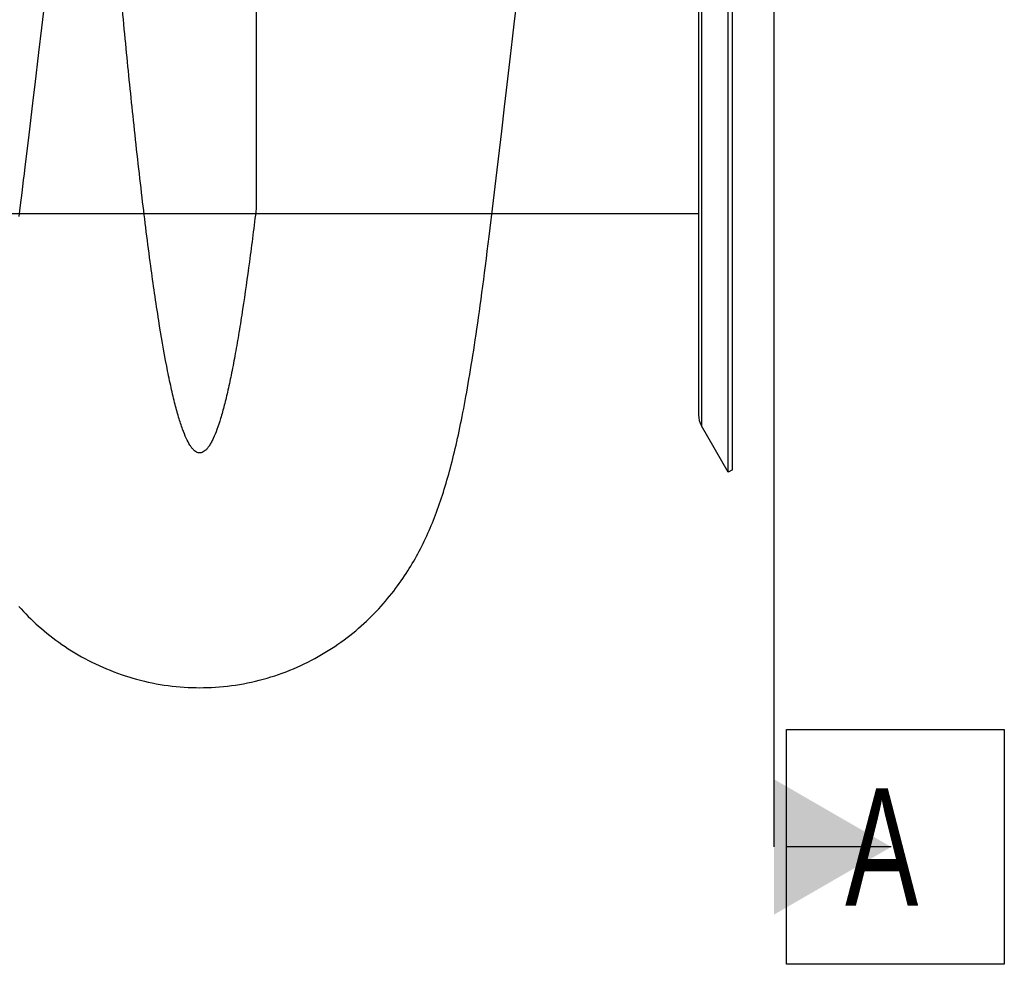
# Model space of a CAD drawing. Extents: x 0 to 420, y -81 to 390.
# Tile 13 of 18: x 207 to 236, y 161 to 189. Entities that reach past the tile are written whole.
import ezdxf

# ---------------------------------------------------------------- set-up
doc = ezdxf.new("R2010")
doc.units = 0
doc.header["$LTSCALE"] = 23.1
for name, color, linetype in [('110528_DXF_CONTINUOUS_LINE', 7, 'CONTINUOUS'), ('110528_DXF_DIMENSION', 7, 'CONTINUOUS'), ('110591_DXF_CONTINUOUS_LINE', 7, 'CONTINUOUS'), ('AG_HOSE_125_DXF_CONTINUOUS', 7, 'CONTINUOUS')]:
    doc.layers.add(name, color=color, linetype=linetype)
doc.styles.get("Standard").update_dxf_attribs({"font": 'txt', "width": 0.7})

msp = doc.modelspace()

# ---------------------------------------------------------------- linework, layer by layer
at = {"layer": '110528_DXF_CONTINUOUS_LINE', "color": 7, "linetype": 'CONTINUOUS'}
for p, q in [((228.20109, 175.89931), (228.20109, 236.04931)), ((227.31497, 234.34033), (227.31497, 177.60829)), ((228.20109, 175.89931), (227.40205, 177.28328)), ((228.33099, 175.97431), (228.20109, 175.89931))]:
    msp.add_line(p, q, dxfattribs=at)
at = {"layer": '110528_DXF_CONTINUOUS_LINE', "color": 3, "linetype": 'CONTINUOUS'}
msp.add_line((228.33099, 175.97431), (228.33099, 235.97431), dxfattribs=at)
at = {"layer": '110528_DXF_CONTINUOUS_LINE', "color": 9, "linetype": 'CONTINUOUS'}
msp.add_line((227.40205, 234.66534), (227.40205, 177.28328), dxfattribs=at)
at = {"layer": '110528_DXF_CONTINUOUS_LINE', "color": 7, "linetype": 'CONTINUOUS'}
msp.add_arc((227.96497, 177.60828), 0.65, 180, 210, dxfattribs=at)
at = {"layer": '110528_DXF_DIMENSION', "color": 2, "linetype": 'CONTINUOUS'}
for p, q in [((229.56272, 247.22373), (229.56272, 164.72489)), ((229.93772, 168.22489), (236.43772, 168.22489)), ((229.93772, 161.22489), (229.93772, 168.22489)), ((236.43772, 168.22489), (236.43772, 161.22489)), ((233.06272, 164.72489), (229.93772, 164.72489)), ((236.43772, 161.22489), (229.93772, 161.22489))]:
    msp.add_line(p, q, dxfattribs=at)
msp.add_solid([(229.56272, 162.70416), (229.56272, 166.74561), (233.06272, 164.72489)], dxfattribs=at)
at = {"layer": '110591_DXF_CONTINUOUS_LINE', "color": 7, "linetype": 'CONTINUOUS'}
msp.add_line((227.31497, 183.60931), (221.14616, 183.60931), dxfattribs=at)
at = {"layer": 'AG_HOSE_125_DXF_CONTINUOUS', "color": 9, "linetype": 'CONTINUOUS'}
for p, q in [((227.31497, 228.33931), (227.31497, 183.60931)), ((214.11497, 205.97431), (214.11497, 183.76908)), ((227.31497, 183.60931), (165.31497, 183.60931))]:
    msp.add_line(p, q, dxfattribs=at)
at = {"layer": 'AG_HOSE_125_DXF_CONTINUOUS', "color": 7, "linetype": 'CONTINUOUS'}
for p, q in [((221.82585, 189.35087), (221.88849, 189.88636)), ((207.76523, 189.65233), (207.70621, 189.15088)), ((221.76408, 188.82372), (221.82585, 189.35087)), ((207.70621, 189.15088), (207.61935, 188.41438)), ((221.70319, 188.30481), (221.76408, 188.82372)), ((207.61935, 188.41438), (207.50653, 187.46158)), ((221.58397, 187.29162), (221.70319, 188.30481)), ((207.50653, 187.46158), (207.45137, 186.99727)), ((221.52561, 186.7973), (221.58397, 187.29162)), ((207.45137, 186.99727), (207.31737, 185.8729)), ((221.43969, 186.07107), (221.52561, 186.7973)), ((221.27326, 184.67146), (221.43969, 186.07107)), ((207.16529, 184.60691), (207.11975, 184.23365)), ((221.19283, 183.99877), (221.27326, 184.67146)), ((207.11975, 184.23365), (207.07413, 183.86877)), ((221.06465, 182.93124), (221.19283, 183.99877)), ((207.07413, 183.86877), (207.02966, 183.52197))]:
    msp.add_line(p, q, dxfattribs=at)
for points in [[(207.31737, 185.8729), (207.21397, 185.01102), (207.18863, 184.80056), (207.16529, 184.60691)], [(212.43231, 169.47436), (212.53777, 169.47514), (212.65834, 169.47792), (212.77885, 169.48273), (212.89928, 169.48956), (213.01959, 169.49841), (213.13971, 169.50927), (213.25961, 169.52215), (213.37927, 169.53703), (213.49862, 169.55392), (213.61764, 169.57279), (213.73628, 169.59365), (213.85449, 169.61648), (213.97224, 169.64127), (214.0895, 169.668), (214.20621, 169.69667), (214.32233, 169.72726), (214.43783, 169.75976), (214.55266, 169.79413), (214.66679, 169.83037), (214.78018, 169.86846), (214.89278, 169.90836), (215.00456, 169.95007), (215.11549, 169.99356), (215.22549, 170.03878), (215.33453, 170.08572), (215.44258, 170.13435), (215.54956, 170.18461), (215.65545, 170.23648), (215.76022, 170.28992), (215.86379, 170.34488), (215.96615, 170.40132), (216.06726, 170.45922), (216.16704, 170.51847), (216.26545, 170.57906), (216.36251, 170.64094), (216.45808, 170.704), (216.55217, 170.76822), (216.64477, 170.83354), (216.7358, 170.89987), (216.82523, 170.96716), (216.91308, 171.03536), (216.9993, 171.10439), (217.08387, 171.17419), (217.16682, 171.24473), (217.2481, 171.31592), (217.32771, 171.38772), (217.40568, 171.46007), (217.48197, 171.53292), (217.55659, 171.60618), (217.62957, 171.67985), (217.70095, 171.7539), (217.77074, 171.82829), (217.83897, 171.90299), (217.90568, 171.978), (217.97093, 172.05334), (218.03472, 172.12893), (218.09696, 172.20463), (218.1577, 172.28043), (218.21695, 172.35628), (218.2746, 172.43199), (218.33066, 172.50745), (218.38518, 172.5827), (218.43819, 172.65769), (218.4897, 172.73234), (218.53977, 172.80666), (218.58848, 172.88072), (218.63583, 172.95443), (218.68189, 173.02784), (218.72687, 173.10122), (218.77079, 173.17453), (218.81367, 173.2478), (218.85577, 173.3214), (218.89716, 173.39545), (218.93779, 173.46984), (218.97771, 173.54466), (219.01698, 173.61997), (219.05557, 173.69573), (219.09344, 173.77184), (219.13062, 173.84833), (219.16712, 173.92519), (219.20289, 174.00231), (219.23794, 174.07963), (219.2723, 174.15724), (219.30601, 174.23519), (219.33908, 174.31344), (219.37155, 174.39208), (219.40351, 174.47131), (219.435, 174.55118), (219.46602, 174.6317), (219.49664, 174.71307), (219.52691, 174.79541), (219.55683, 174.87868), (219.58632, 174.96273), (219.61544, 175.04764), (219.64417, 175.13343), (219.67246, 175.21982), (219.70029, 175.30681), (219.72771, 175.39449), (219.7547, 175.48278), (219.78127, 175.57162), (219.80745, 175.66115), (219.8333, 175.75147), (219.85883, 175.84264), (219.88405, 175.93469), (219.909, 176.02767), (219.93369, 176.12162), (219.95812, 176.21659), (219.98233, 176.31263), (220.00632, 176.40976), (220.0301, 176.50804), (220.05372, 176.60755), (220.07717, 176.70836), (220.10047, 176.81048), (220.12362, 176.91393), (220.14663, 177.01867), (220.1695, 177.1248), (220.1923, 177.23252), (220.21501, 177.34185), (220.23766, 177.45283), (220.26029, 177.56568), (220.28289, 177.68047), (220.30549, 177.7972), (220.32809, 177.91601), (220.35069, 178.03692), (220.37332, 178.15999), (220.396, 178.28545), (220.41875, 178.41334), (220.44156, 178.54371), (220.46447, 178.67677), (220.48747, 178.81258), (220.51058, 178.95119), (220.53381, 179.09277), (220.55717, 179.23737), (220.58066, 179.38506), (220.60431, 179.53604), (220.62811, 179.6904), (220.65208, 179.84818), (220.67624, 180.00959), (220.70058, 180.17467), (220.72511, 180.3435), (220.74985, 180.51633), (220.77482, 180.69327), (220.80001, 180.87436), (220.82543, 181.05976), (220.85109, 181.24952), (220.87698, 181.44375), (220.90314, 181.64273), (220.92958, 181.84654), (220.95628, 182.05525), (220.98326, 182.26909), (221.01055, 182.48818), (221.03812, 182.71257), (221.06465, 182.93125)], [(207.03112, 171.89712), (207.0992, 171.82273), (207.1689, 171.74858), (207.24026, 171.67468), (207.31328, 171.6011), (207.38796, 171.52791), (207.46433, 171.45513), (207.54238, 171.38282), (207.62208, 171.31109), (207.70345, 171.23995), (207.78648, 171.16947), (207.87113, 171.09974), (207.9574, 171.03081), (208.0453, 170.96271), (208.13474, 170.89555), (208.22573, 170.82937), (208.31828, 170.76422), (208.41228, 170.70019), (208.50775, 170.63732), (208.60466, 170.57564), (208.70293, 170.51526), (208.80255, 170.4562), (208.90351, 170.3985), (209.00571, 170.34225), (209.10911, 170.28747), (209.21373, 170.2342), (209.31945, 170.1825), (209.42627, 170.1324), (209.53416, 170.08392), (209.64305, 170.03713), (209.75291, 169.99203), (209.86372, 169.94866), (209.97539, 169.90706), (210.0879, 169.86724), (210.20122, 169.82924), (210.31529, 169.79309), (210.43006, 169.75879), (210.54551, 169.72637), (210.66157, 169.69586), (210.7782, 169.66726), (210.89538, 169.64059), (211.01303, 169.61588), (211.13112, 169.59312), (211.24962, 169.57234), (211.36849, 169.55353), (211.48769, 169.53671), (211.60718, 169.52189), (211.72693, 169.50906), (211.8469, 169.49825), (211.96706, 169.48944), (212.08737, 169.48265), (212.20778, 169.47787), (212.32827, 169.47512), (212.43231, 169.47436)]]:
    msp.add_lwpolyline(points, dxfattribs=at)
at = {"layer": 'AG_HOSE_125_DXF_CONTINUOUS', "color": 9, "linetype": 'CONTINUOUS'}
msp.add_open_spline([(214.11497, 183.76908), (214.05086, 183.23735), (213.92415, 182.23282), (213.74964, 181), (213.60506, 180.08801), (213.49594, 179.45602), (213.38692, 178.88208), (213.27805, 178.36744), (213.16932, 177.91323), (213.06085, 177.5203), (212.95267, 177.18938), (212.8573, 176.95123), (212.77755, 176.79109), (212.71852, 176.69123), (212.65945, 176.60988), (212.60013, 176.54695), (212.54016, 176.50243), (212.4789, 176.47687), (212.41647, 176.47165), (212.35632, 176.48689), (212.29924, 176.51933), (212.24421, 176.56695), (212.18954, 176.63032), (212.11171, 176.74336), (212.01707, 176.92719), (211.90535, 177.20723), (211.79069, 177.56379), (211.67333, 177.99966), (211.55565, 178.50719), (211.38955, 179.32198), (211.18673, 180.51032), (210.94488, 182.18629), (210.69653, 184.17518), (210.45642, 186.33879), (210.22769, 188.59011), (210.00316, 190.95484), (209.77269, 193.52691), (209.45274, 197.26891), (209.04587, 202.28723), (208.5682, 208.33917), (208.15612, 213.46965), (207.82429, 217.41338), (207.56885, 220.31324), (207.31357, 223.04016), (207.09484, 225.20417), (206.91628, 226.8408), (206.77955, 228.02449), (206.63931, 229.16082), (206.50546, 230.16382), (206.38311, 231.01035), (206.2739, 231.71153), (206.16477, 232.35636), (206.05316, 232.95724), (205.93883, 233.50936), (205.82119, 234.0079), (205.7039, 234.4347), (205.58703, 234.78875), (205.48482, 235.03617), (205.40094, 235.19524), (205.34191, 235.28853), (205.28279, 235.36335), (205.22331, 235.41977), (205.16294, 235.45766), (205.09954, 235.47662), (205.03309, 235.47308), (204.96636, 235.44512), (204.90139, 235.39496), (204.83722, 235.32331), (204.77332, 235.23013), (204.70946, 235.11529), (204.64555, 234.9787), (204.55946, 234.7654), (204.4563, 234.45589), (204.33899, 234.0331), (204.22138, 233.53842), (204.09965, 232.95444), (203.97469, 232.27844), (203.84681, 231.50837), (203.71878, 230.66133), (203.54154, 229.38624), (203.32306, 227.62019), (203.06039, 225.2354), (202.79079, 222.53255), (202.52942, 219.69597), (202.28079, 216.84087), (202.03772, 213.93605), (201.78826, 210.86452), (201.44681, 206.58274), (201.01436, 201.10973), (200.57496, 195.74063), (200.2114, 191.61464), (199.94992, 188.82228), (199.68222, 186.18372), (199.40731, 183.74664), (199.17021, 181.90777), (198.97725, 180.60292), (198.8373, 179.74639), (198.69583, 178.97588), (198.57038, 178.3809), (198.46631, 177.94985), (198.38819, 177.65753), (198.31016, 177.39697), (198.2241, 177.14471), (198.12935, 176.91102), (198.03467, 176.7308), (197.95678, 176.62075), (197.90207, 176.55953), (197.84697, 176.51406), (197.78974, 176.48386), (197.72941, 176.47113), (197.66706, 176.47898), (197.60599, 176.50701), (197.54613, 176.55386), (197.48686, 176.61912), (197.42781, 176.70281), (197.36878, 176.80502), (197.28513, 176.97633), (197.18306, 177.23869), (197.06605, 177.61033), (196.94865, 178.05451), (196.82702, 178.58745), (196.70215, 179.21217), (196.57438, 179.93094), (196.44643, 180.72819), (196.2766, 181.88668), (196.07196, 183.45879), (195.8293, 185.55528), (195.58022, 187.93786), (195.32506, 190.59136), (195.06971, 193.43038), (194.8066, 196.50875), (194.5366, 199.79362), (194.19388, 204.06965), (193.86111, 208.28419), (193.53197, 212.38163), (193.27629, 215.48854), (193.0207, 218.48068), (192.75895, 221.39286), (192.49081, 224.17733), (192.22138, 226.72977), (191.99478, 228.64687), (191.81802, 229.99127), (191.68684, 230.91524), (191.55236, 231.78126), (191.41402, 232.58207), (191.27597, 233.28883), (191.13837, 233.89909), (191.00115, 234.4107), (190.88142, 234.77301), (190.78317, 235.01074), (190.71404, 235.15258), (190.64497, 235.26899), (190.57506, 235.36097), (190.50355, 235.42807), (190.42858, 235.46882), (190.35068, 235.47891), (190.27109, 235.4557), (190.19254, 235.39909), (190.1144, 235.30983), (190.03668, 235.18877), (189.94175, 235.00146), (189.83486, 234.73088), (189.71787, 234.36381), (189.6005, 233.92419), (189.47887, 233.39585), (189.35401, 232.77578), (189.17471, 231.77316), (188.95522, 230.32814), (188.70182, 228.37696), (188.43934, 226.08358), (188.16983, 223.46334), (187.90153, 220.62016), (187.63967, 217.66075), (187.27858, 213.3831), (186.82684, 207.73841), (186.36786, 201.92437), (185.98118, 197.17962), (185.69591, 193.81405), (185.42016, 190.73931), (185.16209, 188.04386), (184.89499, 185.48102), (184.66091, 183.47098), (184.46819, 181.99837), (184.33181, 181.03593), (184.19207, 180.1371), (184.04832, 179.30994), (183.90491, 178.58474), (183.7589, 177.95138), (183.62935, 177.48527), (183.5189, 177.16246), (183.44414, 176.97469), (183.37304, 176.82387), (183.30667, 176.70653), (183.24023, 176.61258), (183.17203, 176.54046), (183.10054, 176.49128), (183.02348, 176.46961), (182.94562, 176.48046), (182.87073, 176.52187), (182.79806, 176.59071), (182.72611, 176.68665), (182.6543, 176.80992), (182.58, 176.96589), (182.50375, 177.15648), (182.39328, 177.47807), (182.26374, 177.94273), (182.11774, 178.57442), (181.96952, 179.32236), (181.81725, 180.20247), (181.66143, 181.21706), (181.5054, 182.34288), (181.27856, 184.13267), (181.12089, 185.54869), (181.01497, 186.55324)], degree=3, knots=[0, 0, 0, 0, 0.00624458, 0.01180482, 0.01451644, 0.0170104, 0.01928219, 0.02132757, 0.02314301, 0.02472689, 0.02607894, 0.02720071, 0.02771408, 0.0281634, 0.02855175, 0.028884, 0.02916805, 0.02941651, 0.02964805, 0.02988546, 0.03012849, 0.03040724, 0.03072996, 0.03110189, 0.03200511, 0.03313276, 0.03461482, 0.03636918, 0.03839454, 0.04068832, 0.04606379, 0.05244712, 0.06043056, 0.0694321, 0.07782796, 0.08681469, 0.09712739, 0.10793691, 0.13060357, 0.15583005, 0.17871886, 0.19061468, 0.20197423, 0.21266043, 0.22254791, 0.22733362, 0.23185578, 0.23644083, 0.24068294, 0.24365362, 0.24641333, 0.24895671, 0.2512786, 0.25353876, 0.25553003, 0.25725004, 0.25869776, 0.25987528, 0.26036559, 0.26079289, 0.26116072, 0.26147479, 0.26174442, 0.26198436, 0.26223472, 0.26250371, 0.2628151, 0.2631844, 0.26362085, 0.26412991, 0.26471493, 0.26537801, 0.26681077, 0.26851587, 0.27049242, 0.27273813, 0.27547054, 0.27850712, 0.28183934, 0.28545843, 0.29351664, 0.30258641, 0.31343139, 0.32518642, 0.33579928, 0.34684627, 0.35917332, 0.37172961, 0.39692794, 0.42318468, 0.43453926, 0.44522091, 0.45588433, 0.46546089, 0.4738156, 0.47750033, 0.48083978, 0.4839342, 0.48663351, 0.48792812, 0.48910404, 0.49016094, 0.49109885, 0.49221077, 0.49309902, 0.49346401, 0.49378037, 0.49405369, 0.49429272, 0.49452813, 0.49476059, 0.49501264, 0.4953022, 0.4956412, 0.49603705, 0.49649433, 0.49701595, 0.49825851, 0.4997718, 0.50155714, 0.50361367, 0.50614463, 0.50898432, 0.51212502, 0.51555868, 0.52263575, 0.53060854, 0.54016535, 0.55056627, 0.56168931, 0.57340032, 0.58658919, 0.60011824, 0.62341636, 0.6358814, 0.64804601, 0.65976373, 0.67089515, 0.68213711, 0.69237907, 0.70082003, 0.70464415, 0.70818871, 0.71170086, 0.71486213, 0.71766341, 0.72009627, 0.72215445, 0.72383769, 0.72454037, 0.7251522, 0.72567591, 0.7261163, 0.72649526, 0.72681147, 0.72709521, 0.72738704, 0.72775551, 0.7282087, 0.72876342, 0.7294286, 0.7306544, 0.73215056, 0.73391869, 0.73595813, 0.73847087, 0.74129277, 0.74783296, 0.75550969, 0.76423261, 0.77474628, 0.78622098, 0.79752953, 0.80938604, 0.83627339, 0.86355386, 0.87738555, 0.89177793, 0.90293513, 0.91337912, 0.92334884, 0.93297799, 0.93697233, 0.94066486, 0.9443113, 0.94757771, 0.95045308, 0.95292927, 0.95515495, 0.95608953, 0.95690609, 0.95751015, 0.95803219, 0.95847612, 0.95884853, 0.95918463, 0.95947579, 0.95975984, 0.96007722, 0.96045785, 0.96091925, 0.96147105, 0.96211867, 0.96293191, 0.96386313, 0.96608207, 0.96855208, 0.97142139, 0.97497092, 0.97896546, 0.98338901, 0.98822252, 1, 1, 1, 1], dxfattribs=at)

# ---------------------------------------------------------------- texts
at = {"layer": '110528_DXF_DIMENSION', "color": 2, "linetype": 'CONTINUOUS', "insert": (231.68772, 166.47489), "char_height": 3.5, "width": 4.5, "attachment_point": 1}
msp.add_mtext('A', dxfattribs=at)

doc.saveas('drawing.dxf')
